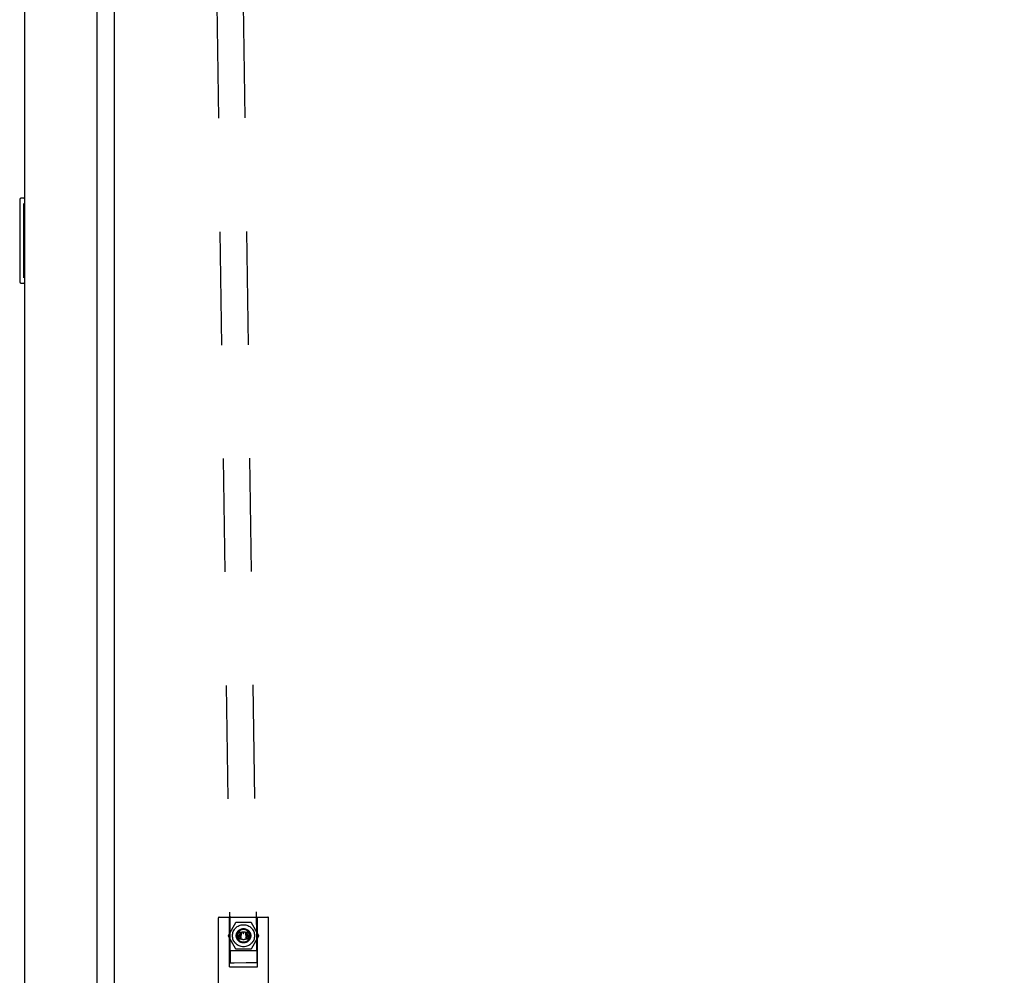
# Model space of a CAD drawing. Header units: inches. Extents: x 0 to 243, y 0 to 157.
# Tile 65 of 76: x 184 to 195, y 58 to 69. Entities that reach past the tile are written whole.
import ezdxf

# ---------------------------------------------------------------- set-up
doc = ezdxf.new("R2010")
doc.units = ezdxf.units.IN
doc.header["$LTSCALE"] = 13.357143
doc.header["$MEASUREMENT"] = 0
doc.linetypes.add('HIDDEN', pattern=[0.2, 0.1, -0.1])
doc.layers.get('0').update_dxf_attribs({"linetype": 'CONTINUOUS'})
for name, color, linetype in [('02___PRT_ALL_AXES', 7, 'CONTINUOUS'), ('DEFAULT_2', 8, 'HIDDEN'), ('DIMENSIONS', 7, 'CONTINUOUS')]:
    doc.layers.add(name, color=color, linetype=linetype)
doc.styles.get("Standard").update_dxf_attribs({"font": 'arial.ttf'})
doc.dimstyles.new('DIMSTYLE_1', dxfattribs={"dimtxt": 1.071429, "dimasz": 1.428571, "dimexe": 0.09, "dimexo": 0.07, "dimgap": 0.0375, "dimtad": 0, "dimtih": 1, "dimtoh": 1, "dimzin": 4, "dimdsep": 46, "dimtxsty": 'Standard', "dimblk": '_FILLED', "dimblk1": '_FILLED', "dimblk2": '_FILLED', "dimcen": 0.09, "dimazin": 1, "dimtfac": 1, "dimtdec": 3, "dimtofl": 0, "dimtmove": 0, "dimatfit": 3, "dimldrblk": '_FILLED', "dimfxl": 1, "dimtolj": 1, "dimtzin": 4, "dimarcsym": 0})

# ---------------------------------------------------------------- blocks, each defined once
blk = doc.blocks.new('_FILLED')
at = {"color": 0, "linetype": 'ByBlock'}
blk.add_solid([(0, 0), (-1, 0.2), (-1, -0.2)], dxfattribs=at)
blk = doc.blocks.new('*D12')
at = {"layer": 'DIMENSIONS', "color": 2, "linetype": 'Continuous'}
for p, q in [((183.973, 88.503), (189.774, 88.503)), ((206.698, 88.503), (200.898, 88.503))]:
    blk.add_line(p, q, dxfattribs=at)
at = {"layer": 'DIMENSIONS', "color": 2, "linetype": 'Continuous', "xscale": 1.4285714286, "yscale": 1.4285714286, "zscale": 1.4285714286, "rotation": 180}
blk.add_blockref('_FILLED', (183.973, 88.503), dxfattribs=at)
at = {"layer": 'DIMENSIONS', "color": 2, "linetype": 'Continuous', "xscale": 1.4285714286, "yscale": 1.4285714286, "zscale": 1.4285714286}
blk.add_blockref('_FILLED', (206.698, 88.503), dxfattribs=at)
at = {"layer": 'DIMENSIONS', "color": 2, "linetype": 'Continuous', "insert": (195.336, 89.038), "char_height": 1.07143, "width": 10.05311, "attachment_point": 2, "line_spacing_factor": 0.9}
blk.add_mtext('22.73 USABLE\\PDEPTH', dxfattribs=at)

msp = doc.modelspace()

# ---------------------------------------------------------------- linework, layer by layer
at = {"color": 3, "linetype": 'Continuous'}
for p, q in [((184.7233, 14.9974), (184.7233, 95.2494)), ((183.8693, 15.1199), (183.8693, 95.1269))]:
    msp.add_line(p, q, dxfattribs=at)
at = {"color": 7, "linetype": 'Continuous'}
for p, q in [((184.9273, 15.4159), (184.9273, 94.8309)), ((183.8693, 67.3734), (183.8243, 67.3734)), ((183.8093, 67.3584), (183.8093, 66.3884)), ((183.856, 67.2734), (183.856, 66.4734)), ((183.8243, 66.3734), (183.8693, 66.3734))]:
    msp.add_line(p, q, dxfattribs=at)
for points in [[(183.8543, 67.3096), (183.8548, 67.3039), (183.8552, 67.298), (183.8555, 67.292), (183.8558, 67.2859), (183.8559, 67.2797), (183.856, 67.2734)], [(183.856, 66.4734), (183.8559, 66.4671), (183.8558, 66.4609), (183.8555, 66.4548), (183.8552, 66.4488), (183.8548, 66.4429), (183.8543, 66.4372)]]:
    msp.add_lwpolyline(points, dxfattribs=at)
for centre, start, end in [((183.8243, 67.3584), 90, 180), ((183.8543, 67.3584), 0, 90), ((183.8243, 66.3884), 180, 270), ((183.8543, 66.3884), 270, 360)]:
    msp.add_arc(centre, 0.015, start, end, dxfattribs=at)
at = {"layer": '02___PRT_ALL_AXES', "color": 8, "linetype": 'HIDDEN'}
for p, q in [((186.1499, 57.8234), (186.1499, 58.8974)), ((186.7399, 57.8234), (186.7399, 58.8974))]:
    msp.add_line(p, q, dxfattribs=at)
for radius in [0.13, 0.078, 0.0765]:
    msp.add_circle((186.4449, 58.6874), radius, dxfattribs=at)
at = {"layer": 'DEFAULT_2', "color": 8, "linetype": 'HIDDEN'}
for p, q in [((185.7566, 96.3612), (186.2881, 58.365)), ((186.0691, 96.3656), (186.6005, 58.3693)), ((186.1599, 58.9074), (186.7299, 58.9074)), ((186.2799, 58.3224), (186.2799, 58.9074)), ((186.6099, 58.3224), (186.6099, 58.9074)), ((186.3516, 58.8391), (186.2668, 58.6924)), ((186.2849, 58.8974), (186.2849, 58.5234)), ((186.5297, 58.8441), (186.3602, 58.8441)), ((186.6231, 58.6924), (186.5383, 58.8391)), ((186.6049, 58.5234), (186.6049, 58.8974)), ((186.3516, 58.5356), (186.2668, 58.6824)), ((186.6231, 58.6824), (186.5383, 58.5356)), ((186.2949, 58.5134), (186.5949, 58.5134)), ((186.5297, 58.5306), (186.3602, 58.5306)), ((186.2799, 58.3224), (186.6099, 58.3224)), ((186.2885, 58.365), (186.2881, 58.365)), ((186.3338, 58.3656), (186.2885, 58.365)), ((186.4775, 58.3677), (186.3338, 58.3656))]:
    msp.add_line(p, q, dxfattribs=at)
for points in [[(186.3768, 58.7231), (186.3763, 58.7226), (186.3758, 58.7222), (186.3753, 58.7217), (186.3749, 58.7213), (186.3744, 58.7208), (186.374, 58.7203), (186.3736, 58.7199), (186.3732, 58.7194), (186.3729, 58.7189), (186.3725, 58.7184), (186.3722, 58.7178), (186.3719, 58.7173), (186.3716, 58.7168), (186.3713, 58.7162), (186.3711, 58.7156), (186.3708, 58.715), (186.3706, 58.7144), (186.3704, 58.7138), (186.3702, 58.7132), (186.37, 58.7125), (186.3699, 58.7118), (186.3697, 58.7111), (186.3696, 58.7103), (186.3695, 58.7096), (186.3694, 58.7088), (186.3693, 58.7079), (186.3693, 58.7071), (186.3693, 58.7061)], [(186.3693, 58.7061), (186.3693, 58.7053), (186.3693, 58.7044), (186.3694, 58.7036), (186.3695, 58.7028), (186.3696, 58.702), (186.3697, 58.7012), (186.3699, 58.7005), (186.3701, 58.6998), (186.3703, 58.6991), (186.3705, 58.6984), (186.3707, 58.6977), (186.371, 58.697), (186.3712, 58.6964), (186.3715, 58.6957), (186.3718, 58.6951), (186.3722, 58.6944), (186.3725, 58.6938), (186.3729, 58.6932), (186.3733, 58.6926), (186.3738, 58.692)], [(186.3859, 58.684), (186.3851, 58.6837), (186.3843, 58.6835), (186.3836, 58.6832), (186.3829, 58.6829), (186.3823, 58.6826), (186.3817, 58.6823), (186.3811, 58.682), (186.3806, 58.6817), (186.3801, 58.6814), (186.3796, 58.6811), (186.3791, 58.6807), (186.3787, 58.6804), (186.3783, 58.6801), (186.3779, 58.6797), (186.3775, 58.6793), (186.3772, 58.679), (186.3768, 58.6786), (186.3765, 58.6782), (186.3762, 58.6778), (186.3759, 58.6774), (186.3756, 58.677), (186.3754, 58.6766), (186.3751, 58.6762), (186.3749, 58.6757), (186.3747, 58.6753), (186.3744, 58.6748), (186.3743, 58.6743), (186.3741, 58.6738), (186.3739, 58.6733), (186.3738, 58.6728), (186.3736, 58.6722), (186.3735, 58.6716), (186.3734, 58.671), (186.3733, 58.6704), (186.3732, 58.6698), (186.3732, 58.6691), (186.3731, 58.6684), (186.3731, 58.6677)], [(186.3738, 58.692), (186.3742, 58.6914), (186.3747, 58.6909), (186.3751, 58.6903), (186.3756, 58.6898), (186.3761, 58.6893), (186.3766, 58.6888), (186.3772, 58.6884), (186.3777, 58.688), (186.3783, 58.6875), (186.3788, 58.6871), (186.3794, 58.6867), (186.3801, 58.6864), (186.3807, 58.686), (186.3814, 58.6857), (186.382, 58.6854), (186.3828, 58.685), (186.3835, 58.6848), (186.3843, 58.6845), (186.3851, 58.6842), (186.3859, 58.684)], [(186.3955, 58.729), (186.3944, 58.729), (186.3932, 58.7289), (186.3922, 58.7289), (186.3911, 58.7288), (186.3902, 58.7286), (186.3892, 58.7285), (186.3883, 58.7283), (186.3874, 58.7281), (186.3865, 58.7279), (186.3856, 58.7276), (186.3848, 58.7274), (186.384, 58.7271), (186.3832, 58.7268), (186.3825, 58.7265), (186.3817, 58.7261), (186.381, 58.7257), (186.3803, 58.7253), (186.3795, 58.7249), (186.3789, 58.7245), (186.3782, 58.724), (186.3775, 58.7236), (186.3768, 58.7231)], [(186.38, 58.7064), (186.38, 58.7073), (186.38, 58.708), (186.3801, 58.7088), (186.3802, 58.7095), (186.3803, 58.7102), (186.3804, 58.7109), (186.3805, 58.7115), (186.3807, 58.7121), (186.3808, 58.7127), (186.381, 58.7133), (186.3812, 58.7139), (186.3814, 58.7144), (186.3816, 58.715), (186.3819, 58.7155), (186.3821, 58.716), (186.3824, 58.7164), (186.3826, 58.7169), (186.3829, 58.7174), (186.3832, 58.7178), (186.3836, 58.7183), (186.3839, 58.7187), (186.3842, 58.7191)], [(186.384, 58.6926), (186.3835, 58.6933), (186.3831, 58.694), (186.3827, 58.6948), (186.3824, 58.6955), (186.382, 58.6962), (186.3817, 58.697), (186.3815, 58.6977), (186.3812, 58.6984), (186.381, 58.6992), (186.3808, 58.7), (186.3806, 58.7007), (186.3804, 58.7015), (186.3803, 58.7023), (186.3802, 58.7031), (186.3801, 58.7039), (186.3801, 58.7047), (186.38, 58.7056), (186.38, 58.7064)], [(186.3838, 58.6688), (186.3838, 58.6694), (186.3839, 58.6701), (186.3839, 58.6707), (186.384, 58.6713), (186.3841, 58.6719), (186.3842, 58.6724), (186.3843, 58.6729), (186.3844, 58.6734), (186.3846, 58.6739), (186.3847, 58.6744), (186.3849, 58.6748), (186.3851, 58.6752), (186.3853, 58.6756), (186.3855, 58.676), (186.3857, 58.6764), (186.386, 58.6768), (186.3862, 58.6772), (186.3865, 58.6775), (186.3867, 58.6779), (186.387, 58.6782)], [(186.3955, 58.6863), (186.3949, 58.6863), (186.3943, 58.6863), (186.3938, 58.6864), (186.3933, 58.6864), (186.3927, 58.6865), (186.3922, 58.6866), (186.3918, 58.6867), (186.3913, 58.6868), (186.3909, 58.687), (186.3904, 58.6871), (186.39, 58.6873), (186.3896, 58.6875), (186.3892, 58.6877), (186.3888, 58.6879), (186.3884, 58.6881), (186.388, 58.6883), (186.3877, 58.6886), (186.3873, 58.6888), (186.3869, 58.6891), (186.3866, 58.6894), (186.3862, 58.6897), (186.3859, 58.6901), (186.3856, 58.6904), (186.3852, 58.6908), (186.3849, 58.6912), (186.3846, 58.6916), (186.3843, 58.6921), (186.384, 58.6926)], [(186.3842, 58.7191), (186.3846, 58.7195), (186.385, 58.7199), (186.3854, 58.7202), (186.3858, 58.7206), (186.3861, 58.7209), (186.3865, 58.7212), (186.3869, 58.7215), (186.3873, 58.7218), (186.3878, 58.722), (186.3882, 58.7223), (186.3886, 58.7225), (186.389, 58.7227), (186.3895, 58.7229), (186.39, 58.7231), (186.3904, 58.7232), (186.3909, 58.7234), (186.3914, 58.7235), (186.3919, 58.7236), (186.3925, 58.7237), (186.393, 58.7238), (186.3936, 58.7239), (186.3942, 58.7239), (186.3948, 58.7239), (186.3955, 58.724)], [(186.387, 58.6782), (186.3873, 58.6785), (186.3876, 58.6788), (186.3879, 58.6791), (186.3882, 58.6794), (186.3885, 58.6796), (186.3889, 58.6799), (186.3892, 58.6801), (186.3895, 58.6803), (186.3899, 58.6805), (186.3902, 58.6806), (186.3906, 58.6808), (186.3909, 58.681), (186.3913, 58.6811), (186.3917, 58.6812), (186.3921, 58.6813), (186.3925, 58.6814), (186.393, 58.6815), (186.3934, 58.6816), (186.3939, 58.6817), (186.3944, 58.6817), (186.3949, 58.6817), (186.3955, 58.6818)], [(186.414, 58.7232), (186.4133, 58.7237), (186.4126, 58.7241), (186.4119, 58.7246), (186.4112, 58.725), (186.4105, 58.7254), (186.4097, 58.7258), (186.409, 58.7262), (186.4082, 58.7265), (186.4074, 58.7269), (186.4066, 58.7272), (186.4058, 58.7274), (186.405, 58.7277), (186.4042, 58.7279), (186.4033, 58.7281), (186.4024, 58.7283), (186.4015, 58.7285), (186.4006, 58.7286), (186.3996, 58.7288), (186.3987, 58.7289), (186.3976, 58.7289), (186.3966, 58.729), (186.3955, 58.729)], [(186.3955, 58.724), (186.3962, 58.7239), (186.3969, 58.7239), (186.3975, 58.7239), (186.3981, 58.7238), (186.3987, 58.7237), (186.3992, 58.7236), (186.3998, 58.7235), (186.4003, 58.7234), (186.4008, 58.7232), (186.4012, 58.7231), (186.4017, 58.7229), (186.4021, 58.7227), (186.4025, 58.7225), (186.4029, 58.7223), (186.4033, 58.7221), (186.4037, 58.7218), (186.4041, 58.7216), (186.4045, 58.7213), (186.4048, 58.7211), (186.4052, 58.7208), (186.4055, 58.7205), (186.4058, 58.7202), (186.4062, 58.7198), (186.4065, 58.7195), (186.4068, 58.7191), (186.4071, 58.7187)], [(186.4068, 58.6922), (186.4065, 58.6917), (186.4061, 58.6912), (186.4058, 58.6908), (186.4054, 58.6904), (186.4051, 58.69), (186.4047, 58.6897), (186.4043, 58.6894), (186.4039, 58.689), (186.4035, 58.6887), (186.4031, 58.6885), (186.4027, 58.6882), (186.4023, 58.688), (186.4019, 58.6878), (186.4015, 58.6875), (186.4011, 58.6873), (186.4006, 58.6872), (186.4002, 58.687), (186.3997, 58.6869), (186.3993, 58.6867), (186.3988, 58.6866), (186.3983, 58.6865), (186.3978, 58.6864), (186.3972, 58.6864), (186.3967, 58.6863), (186.3961, 58.6863), (186.3955, 58.6863)], [(186.3955, 58.6818), (186.396, 58.6817), (186.3966, 58.6817), (186.3971, 58.6817), (186.3976, 58.6816), (186.3981, 58.6815), (186.3985, 58.6814), (186.399, 58.6813), (186.3994, 58.6812), (186.3998, 58.6811), (186.4002, 58.681), (186.4005, 58.6808), (186.4009, 58.6807), (186.4012, 58.6805), (186.4015, 58.6803), (186.4018, 58.6801), (186.4021, 58.6799), (186.4024, 58.6797), (186.4027, 58.6795), (186.403, 58.6793), (186.4032, 58.679), (186.4035, 58.6788), (186.4038, 58.6785), (186.404, 58.6782), (186.4042, 58.6779)], [(186.4042, 58.6779), (186.4045, 58.6775), (186.4048, 58.6771), (186.4051, 58.6767), (186.4053, 58.6762), (186.4056, 58.6758), (186.4058, 58.6753), (186.406, 58.6749), (186.4062, 58.6744), (186.4064, 58.6739), (186.4065, 58.6734), (186.4067, 58.6729), (186.4068, 58.6723), (186.4069, 58.6718), (186.407, 58.6712), (186.407, 58.6706), (186.4071, 58.67), (186.4071, 58.6693), (186.4071, 58.6686)], [(186.4051, 58.684), (186.4059, 58.6842), (186.4068, 58.6845), (186.4075, 58.6847), (186.4083, 58.685), (186.409, 58.6853), (186.4097, 58.6856), (186.4103, 58.686), (186.411, 58.6863), (186.4116, 58.6866), (186.4121, 58.687), (186.4127, 58.6874), (186.4132, 58.6878), (186.4137, 58.6882), (186.4142, 58.6886), (186.4147, 58.689), (186.4151, 58.6895), (186.4156, 58.6899), (186.416, 58.6904), (186.4164, 58.6909), (186.4168, 58.6914), (186.4172, 58.6919), (186.4176, 58.6925)], [(186.4179, 58.6677), (186.4178, 58.6684), (186.4178, 58.6691), (186.4178, 58.6698), (186.4177, 58.6705), (186.4176, 58.6711), (186.4175, 58.6717), (186.4174, 58.6723), (186.4172, 58.6728), (186.4171, 58.6733), (186.4169, 58.6739), (186.4167, 58.6744), (186.4165, 58.6748), (186.4163, 58.6753), (186.4161, 58.6758), (186.4159, 58.6762), (186.4156, 58.6766), (186.4154, 58.677), (186.4151, 58.6775), (186.4148, 58.6779), (186.4145, 58.6782), (186.4142, 58.6786), (186.4138, 58.679), (186.4135, 58.6794), (186.4131, 58.6797), (186.4127, 58.6801), (186.4123, 58.6804), (186.4118, 58.6807), (186.4114, 58.6811), (186.4109, 58.6814), (186.4104, 58.6817), (186.4099, 58.682), (186.4093, 58.6823), (186.4087, 58.6826), (186.408, 58.6829), (186.4074, 58.6832), (186.4067, 58.6835), (186.4059, 58.6837), (186.4051, 58.684)], [(186.411, 58.7063), (186.411, 58.7054), (186.4109, 58.7045), (186.4109, 58.7037), (186.4108, 58.7028), (186.4107, 58.702), (186.4106, 58.7013), (186.4104, 58.7005), (186.4102, 58.6998), (186.4101, 58.6991), (186.4099, 58.6984), (186.4096, 58.6977), (186.4094, 58.697), (186.4091, 58.6964), (186.4089, 58.6958), (186.4086, 58.6951), (186.4083, 58.6945), (186.4079, 58.6939), (186.4076, 58.6933), (186.4072, 58.6928), (186.4068, 58.6922)], [(186.4071, 58.7187), (186.4075, 58.7182), (186.4078, 58.7176), (186.4082, 58.7171), (186.4085, 58.7166), (186.4088, 58.716), (186.409, 58.7155), (186.4093, 58.7149), (186.4095, 58.7143), (186.4098, 58.7137), (186.41, 58.7131), (186.4101, 58.7125), (186.4103, 58.7119), (186.4105, 58.7113), (186.4106, 58.7106), (186.4107, 58.71), (186.4108, 58.7093), (186.4109, 58.7086), (186.4109, 58.7078), (186.411, 58.7071), (186.411, 58.7063)], [(186.4217, 58.7063), (186.4217, 58.7072), (186.4216, 58.7081), (186.4216, 58.709), (186.4215, 58.7098), (186.4214, 58.7106), (186.4213, 58.7113), (186.4211, 58.712), (186.4209, 58.7127), (186.4208, 58.7134), (186.4206, 58.714), (186.4203, 58.7147), (186.4201, 58.7153), (186.4199, 58.7158), (186.4196, 58.7164), (186.4193, 58.717), (186.419, 58.7175), (186.4187, 58.718), (186.4184, 58.7186), (186.418, 58.7191), (186.4177, 58.7196), (186.4173, 58.72), (186.4169, 58.7205), (186.4165, 58.721), (186.416, 58.7214), (186.4156, 58.7219), (186.4151, 58.7223), (186.4146, 58.7227), (186.414, 58.7232)], [(186.4176, 58.6925), (186.418, 58.6932), (186.4185, 58.6939), (186.4189, 58.6947), (186.4192, 58.6954), (186.4196, 58.6961), (186.4199, 58.6969), (186.4202, 58.6976), (186.4204, 58.6984), (186.4207, 58.6991), (186.4209, 58.6999), (186.4211, 58.7006), (186.4212, 58.7014), (186.4214, 58.7022), (186.4215, 58.703), (186.4216, 58.7038), (186.4216, 58.7046), (186.4217, 58.7055), (186.4217, 58.7063)], [(186.4391, 58.727), (186.4389, 58.7268), (186.4387, 58.7266), (186.4385, 58.7263), (186.4383, 58.7261), (186.4381, 58.7258), (186.438, 58.7256), (186.4378, 58.7254), (186.4377, 58.7251), (186.4376, 58.7248), (186.4375, 58.7246), (186.4374, 58.7243), (186.4373, 58.724), (186.4373, 58.7238), (186.4372, 58.7235), (186.4372, 58.7232), (186.4371, 58.7228), (186.4371, 58.7225), (186.4371, 58.7222)], [(186.4371, 58.7222), (186.4371, 58.7219), (186.4371, 58.7215), (186.4372, 58.7212), (186.4372, 58.721), (186.4373, 58.7207), (186.4373, 58.7204), (186.4374, 58.7201), (186.4375, 58.7199), (186.4376, 58.7196), (186.4377, 58.7193), (186.4378, 58.7191), (186.438, 58.7188), (186.4381, 58.7186), (186.4383, 58.7183), (186.4385, 58.7181), (186.4387, 58.7178), (186.4389, 58.7176), (186.4391, 58.7173)], [(186.4439, 58.7291), (186.4436, 58.729), (186.4433, 58.729), (186.443, 58.729), (186.4427, 58.729), (186.4425, 58.7289), (186.4422, 58.7288), (186.4419, 58.7288), (186.4416, 58.7287), (186.4414, 58.7286), (186.4411, 58.7284), (186.4409, 58.7283), (186.4406, 58.7282), (186.4404, 58.728), (186.4401, 58.7279), (186.4399, 58.7277), (186.4396, 58.7275), (186.4394, 58.7273), (186.4391, 58.727)], [(186.4391, 58.7173), (186.4394, 58.7171), (186.4396, 58.7169), (186.4399, 58.7167), (186.4401, 58.7165), (186.4404, 58.7163), (186.4406, 58.7161), (186.4409, 58.716), (186.4411, 58.7159), (186.4414, 58.7158), (186.4416, 58.7156), (186.4419, 58.7156), (186.4422, 58.7155), (186.4424, 58.7154), (186.4427, 58.7154), (186.443, 58.7153), (186.4433, 58.7153), (186.4436, 58.7153), (186.4439, 58.7153)], [(186.4488, 58.727), (186.4485, 58.7273), (186.4483, 58.7275), (186.4481, 58.7277), (186.4478, 58.7279), (186.4476, 58.728), (186.4473, 58.7282), (186.4471, 58.7283), (186.4468, 58.7284), (186.4466, 58.7285), (186.4463, 58.7287), (186.446, 58.7287), (186.4458, 58.7288), (186.4455, 58.7289), (186.4452, 58.7289), (186.4449, 58.729), (186.4446, 58.729), (186.4442, 58.729), (186.4439, 58.7291)], [(186.4439, 58.7153), (186.4443, 58.7153), (186.4446, 58.7153), (186.4449, 58.7153), (186.4452, 58.7154), (186.4455, 58.7154), (186.4458, 58.7155), (186.4461, 58.7156), (186.4463, 58.7157), (186.4466, 58.7158), (186.4468, 58.7159), (186.4471, 58.716), (186.4473, 58.7162), (186.4476, 58.7163), (186.4478, 58.7165), (186.4481, 58.7167), (186.4483, 58.7169), (186.4485, 58.7171), (186.4488, 58.7173)], [(186.4507, 58.7221), (186.4507, 58.7225), (186.4507, 58.7228), (186.4507, 58.7232), (186.4506, 58.7235), (186.4506, 58.7238), (186.4505, 58.7241), (186.4504, 58.7244), (186.4503, 58.7246), (186.4502, 58.7249), (186.4501, 58.7252), (186.45, 58.7254), (186.4498, 58.7257), (186.4497, 58.7259), (186.4495, 58.7261), (186.4494, 58.7264), (186.4492, 58.7266), (186.449, 58.7268), (186.4488, 58.727)], [(186.4488, 58.7173), (186.449, 58.7176), (186.4492, 58.7178), (186.4494, 58.718), (186.4496, 58.7183), (186.4497, 58.7185), (186.4499, 58.7188), (186.45, 58.719), (186.4501, 58.7193), (186.4502, 58.7195), (186.4503, 58.7198), (186.4504, 58.7201), (186.4505, 58.7203), (186.4506, 58.7206), (186.4506, 58.7209), (186.4507, 58.7212), (186.4507, 58.7215), (186.4507, 58.7218), (186.4507, 58.7221)], [(186.4741, 58.7231), (186.4736, 58.7226), (186.4731, 58.7222), (186.4726, 58.7217), (186.4722, 58.7213), (186.4717, 58.7208), (186.4713, 58.7203), (186.4709, 58.7199), (186.4705, 58.7194), (186.4702, 58.7189), (186.4698, 58.7184), (186.4695, 58.7178), (186.4692, 58.7173), (186.4689, 58.7168), (186.4686, 58.7162), (186.4684, 58.7156), (186.4681, 58.715), (186.4679, 58.7144), (186.4677, 58.7138), (186.4675, 58.7132), (186.4673, 58.7125), (186.4672, 58.7118), (186.467, 58.7111), (186.4669, 58.7103), (186.4668, 58.7096), (186.4667, 58.7088), (186.4666, 58.7079), (186.4666, 58.7071), (186.4666, 58.7061)], [(186.4666, 58.7061), (186.4666, 58.7053), (186.4666, 58.7044), (186.4667, 58.7036), (186.4668, 58.7028), (186.4669, 58.702), (186.467, 58.7012), (186.4672, 58.7005), (186.4674, 58.6998), (186.4675, 58.6991), (186.4678, 58.6984), (186.468, 58.6977), (186.4682, 58.697), (186.4685, 58.6964), (186.4688, 58.6957), (186.4691, 58.6951), (186.4695, 58.6944), (186.4698, 58.6938), (186.4702, 58.6932), (186.4706, 58.6926), (186.4711, 58.692)], [(186.4832, 58.684), (186.4824, 58.6837), (186.4816, 58.6835), (186.4809, 58.6832), (186.4802, 58.6829), (186.4796, 58.6826), (186.479, 58.6823), (186.4784, 58.682), (186.4779, 58.6817), (186.4774, 58.6814), (186.4769, 58.6811), (186.4764, 58.6807), (186.476, 58.6804), (186.4756, 58.6801), (186.4752, 58.6797), (186.4748, 58.6793), (186.4745, 58.679), (186.4741, 58.6786), (186.4738, 58.6782), (186.4735, 58.6778), (186.4732, 58.6774), (186.4729, 58.677), (186.4727, 58.6766), (186.4724, 58.6762), (186.4722, 58.6757), (186.472, 58.6753), (186.4717, 58.6748), (186.4715, 58.6743), (186.4714, 58.6738), (186.4712, 58.6733), (186.471, 58.6728), (186.4709, 58.6722), (186.4708, 58.6716), (186.4707, 58.671), (186.4706, 58.6704), (186.4705, 58.6698), (186.4705, 58.6691), (186.4704, 58.6684), (186.4704, 58.6677)], [(186.4711, 58.692), (186.4715, 58.6914), (186.472, 58.6909), (186.4724, 58.6903), (186.4729, 58.6898), (186.4734, 58.6893), (186.4739, 58.6888), (186.4745, 58.6884), (186.475, 58.688), (186.4756, 58.6875), (186.4761, 58.6871), (186.4767, 58.6867), (186.4773, 58.6864), (186.478, 58.686), (186.4786, 58.6857), (186.4793, 58.6854), (186.48, 58.685), (186.4808, 58.6848), (186.4816, 58.6845), (186.4824, 58.6842), (186.4832, 58.684)], [(186.4928, 58.729), (186.4917, 58.729), (186.4905, 58.7289), (186.4895, 58.7289), (186.4884, 58.7288), (186.4874, 58.7286), (186.4865, 58.7285), (186.4856, 58.7283), (186.4847, 58.7281), (186.4838, 58.7279), (186.4829, 58.7276), (186.4821, 58.7274), (186.4813, 58.7271), (186.4805, 58.7268), (186.4798, 58.7265), (186.479, 58.7261), (186.4783, 58.7257), (186.4776, 58.7253), (186.4768, 58.7249), (186.4761, 58.7245), (186.4755, 58.724), (186.4748, 58.7236), (186.4741, 58.7231)], [(186.4773, 58.7064), (186.4773, 58.7073), (186.4773, 58.708), (186.4774, 58.7088), (186.4775, 58.7095), (186.4776, 58.7102), (186.4777, 58.7109), (186.4778, 58.7115), (186.478, 58.7121), (186.4781, 58.7127), (186.4783, 58.7133), (186.4785, 58.7139), (186.4787, 58.7144), (186.4789, 58.715), (186.4792, 58.7155), (186.4794, 58.716), (186.4797, 58.7164), (186.4799, 58.7169), (186.4802, 58.7174), (186.4805, 58.7178), (186.4809, 58.7183), (186.4812, 58.7187), (186.4815, 58.7191)], [(186.4813, 58.6926), (186.4808, 58.6933), (186.4804, 58.694), (186.48, 58.6948), (186.4797, 58.6955), (186.4793, 58.6962), (186.479, 58.697), (186.4788, 58.6977), (186.4785, 58.6984), (186.4783, 58.6992), (186.4781, 58.7), (186.4779, 58.7007), (186.4777, 58.7015), (186.4776, 58.7023), (186.4775, 58.7031), (186.4774, 58.7039), (186.4773, 58.7047), (186.4773, 58.7056), (186.4773, 58.7064)], [(186.4811, 58.6688), (186.4811, 58.6694), (186.4812, 58.6701), (186.4812, 58.6707), (186.4813, 58.6713), (186.4814, 58.6719), (186.4815, 58.6724), (186.4816, 58.6729), (186.4817, 58.6734), (186.4819, 58.6739), (186.482, 58.6744), (186.4822, 58.6748), (186.4824, 58.6752), (186.4826, 58.6756), (186.4828, 58.676), (186.483, 58.6764), (186.4833, 58.6768), (186.4835, 58.6772), (186.4838, 58.6775), (186.484, 58.6779), (186.4843, 58.6782)], [(186.4928, 58.6863), (186.4922, 58.6863), (186.4916, 58.6863), (186.4911, 58.6864), (186.4905, 58.6864), (186.49, 58.6865), (186.4895, 58.6866), (186.4891, 58.6867), (186.4886, 58.6868), (186.4881, 58.687), (186.4877, 58.6871), (186.4873, 58.6873), (186.4869, 58.6875), (186.4865, 58.6877), (186.4861, 58.6879), (186.4857, 58.6881), (186.4853, 58.6883), (186.4849, 58.6886), (186.4846, 58.6888), (186.4842, 58.6891), (186.4839, 58.6894), (186.4835, 58.6897), (186.4832, 58.6901), (186.4829, 58.6904), (186.4825, 58.6908), (186.4822, 58.6912), (186.4819, 58.6916), (186.4816, 58.6921), (186.4813, 58.6926)], [(186.4815, 58.7191), (186.4819, 58.7195), (186.4823, 58.7199), (186.4827, 58.7202), (186.483, 58.7206), (186.4834, 58.7209), (186.4838, 58.7212), (186.4842, 58.7215), (186.4846, 58.7218), (186.4851, 58.722), (186.4855, 58.7223), (186.4859, 58.7225), (186.4863, 58.7227), (186.4868, 58.7229), (186.4873, 58.7231), (186.4877, 58.7232), (186.4882, 58.7234), (186.4887, 58.7235), (186.4892, 58.7236), (186.4898, 58.7237), (186.4903, 58.7238), (186.4909, 58.7239), (186.4915, 58.7239), (186.4921, 58.7239), (186.4928, 58.724)], [(186.4843, 58.6782), (186.4846, 58.6785), (186.4849, 58.6788), (186.4852, 58.6791), (186.4855, 58.6794), (186.4858, 58.6796), (186.4862, 58.6799), (186.4865, 58.6801), (186.4868, 58.6803), (186.4872, 58.6805), (186.4875, 58.6806), (186.4879, 58.6808), (186.4882, 58.681), (186.4886, 58.6811), (186.489, 58.6812), (186.4894, 58.6813), (186.4898, 58.6814), (186.4903, 58.6815), (186.4907, 58.6816), (186.4912, 58.6817), (186.4917, 58.6817), (186.4922, 58.6817), (186.4928, 58.6818)], [(186.5113, 58.7232), (186.5106, 58.7237), (186.5099, 58.7241), (186.5092, 58.7246), (186.5085, 58.725), (186.5078, 58.7254), (186.507, 58.7258), (186.5063, 58.7262), (186.5055, 58.7265), (186.5047, 58.7269), (186.5039, 58.7272), (186.5031, 58.7274), (186.5023, 58.7277), (186.5015, 58.7279), (186.5006, 58.7281), (186.4997, 58.7283), (186.4988, 58.7285), (186.4979, 58.7286), (186.4969, 58.7288), (186.496, 58.7289), (186.4949, 58.7289), (186.4939, 58.729), (186.4928, 58.729)], [(186.4928, 58.724), (186.4935, 58.7239), (186.4941, 58.7239), (186.4948, 58.7239), (186.4954, 58.7238), (186.496, 58.7237), (186.4965, 58.7236), (186.4971, 58.7235), (186.4976, 58.7234), (186.4981, 58.7232), (186.4985, 58.7231), (186.499, 58.7229), (186.4994, 58.7227), (186.4998, 58.7225), (186.5002, 58.7223), (186.5006, 58.7221), (186.501, 58.7218), (186.5014, 58.7216), (186.5017, 58.7213), (186.5021, 58.7211), (186.5025, 58.7208), (186.5028, 58.7205), (186.5031, 58.7202), (186.5034, 58.7198), (186.5038, 58.7195), (186.5041, 58.7191), (186.5044, 58.7187)], [(186.5041, 58.6922), (186.5038, 58.6917), (186.5034, 58.6912), (186.5031, 58.6908), (186.5027, 58.6904), (186.5023, 58.69), (186.502, 58.6897), (186.5016, 58.6894), (186.5012, 58.689), (186.5008, 58.6887), (186.5004, 58.6885), (186.5, 58.6882), (186.4996, 58.688), (186.4992, 58.6878), (186.4988, 58.6875), (186.4984, 58.6873), (186.4979, 58.6872), (186.4975, 58.687), (186.497, 58.6869), (186.4966, 58.6867), (186.4961, 58.6866), (186.4956, 58.6865), (186.4951, 58.6864), (186.4945, 58.6864), (186.494, 58.6863), (186.4934, 58.6863), (186.4928, 58.6863)], [(186.4928, 58.6818), (186.4933, 58.6817), (186.4939, 58.6817), (186.4944, 58.6817), (186.4949, 58.6816), (186.4954, 58.6815), (186.4958, 58.6814), (186.4963, 58.6813), (186.4967, 58.6812), (186.4971, 58.6811), (186.4974, 58.681), (186.4978, 58.6808), (186.4982, 58.6807), (186.4985, 58.6805), (186.4988, 58.6803), (186.4991, 58.6801), (186.4994, 58.6799), (186.4997, 58.6797), (186.5, 58.6795), (186.5003, 58.6793), (186.5005, 58.679), (186.5008, 58.6788), (186.501, 58.6785), (186.5013, 58.6782), (186.5015, 58.6779)], [(186.5015, 58.6779), (186.5018, 58.6775), (186.5021, 58.6771), (186.5024, 58.6767), (186.5026, 58.6762), (186.5029, 58.6758), (186.5031, 58.6753), (186.5033, 58.6749), (186.5035, 58.6744), (186.5036, 58.6739), (186.5038, 58.6734), (186.5039, 58.6729), (186.5041, 58.6723), (186.5042, 58.6718), (186.5043, 58.6712), (186.5043, 58.6706), (186.5044, 58.67), (186.5044, 58.6693), (186.5044, 58.6686)], [(186.5024, 58.684), (186.5032, 58.6842), (186.5041, 58.6845), (186.5048, 58.6847), (186.5056, 58.685), (186.5063, 58.6853), (186.507, 58.6856), (186.5076, 58.686), (186.5082, 58.6863), (186.5088, 58.6866), (186.5094, 58.687), (186.51, 58.6874), (186.5105, 58.6878), (186.511, 58.6882), (186.5115, 58.6886), (186.512, 58.689), (186.5124, 58.6895), (186.5129, 58.6899), (186.5133, 58.6904), (186.5137, 58.6909), (186.5141, 58.6914), (186.5145, 58.6919), (186.5149, 58.6925)], [(186.5151, 58.6677), (186.5151, 58.6684), (186.5151, 58.6691), (186.515, 58.6698), (186.515, 58.6705), (186.5149, 58.6711), (186.5148, 58.6717), (186.5147, 58.6723), (186.5145, 58.6728), (186.5144, 58.6733), (186.5142, 58.6739), (186.514, 58.6744), (186.5138, 58.6748), (186.5136, 58.6753), (186.5134, 58.6758), (186.5132, 58.6762), (186.5129, 58.6766), (186.5127, 58.677), (186.5124, 58.6775), (186.5121, 58.6779), (186.5118, 58.6782), (186.5115, 58.6786), (186.5111, 58.679), (186.5108, 58.6794), (186.5104, 58.6797), (186.51, 58.6801), (186.5096, 58.6804), (186.5091, 58.6807), (186.5087, 58.6811), (186.5082, 58.6814), (186.5077, 58.6817), (186.5072, 58.682), (186.5066, 58.6823), (186.506, 58.6826), (186.5053, 58.6829), (186.5047, 58.6832), (186.504, 58.6835), (186.5032, 58.6837), (186.5024, 58.684)], [(186.5083, 58.7063), (186.5083, 58.7054), (186.5082, 58.7045), (186.5082, 58.7037), (186.5081, 58.7028), (186.508, 58.702), (186.5078, 58.7013), (186.5077, 58.7005), (186.5075, 58.6998), (186.5074, 58.6991), (186.5072, 58.6984), (186.5069, 58.6977), (186.5067, 58.697), (186.5064, 58.6964), (186.5062, 58.6958), (186.5059, 58.6951), (186.5056, 58.6945), (186.5052, 58.6939), (186.5049, 58.6933), (186.5045, 58.6928), (186.5041, 58.6922)], [(186.5044, 58.7187), (186.5048, 58.7182), (186.5051, 58.7176), (186.5054, 58.7171), (186.5058, 58.7166), (186.5061, 58.716), (186.5063, 58.7155), (186.5066, 58.7149), (186.5068, 58.7143), (186.507, 58.7137), (186.5073, 58.7131), (186.5074, 58.7125), (186.5076, 58.7119), (186.5078, 58.7113), (186.5079, 58.7106), (186.508, 58.71), (186.5081, 58.7093), (186.5082, 58.7086), (186.5082, 58.7078), (186.5083, 58.7071), (186.5083, 58.7063)], [(186.519, 58.7063), (186.519, 58.7072), (186.5189, 58.7081), (186.5189, 58.709), (186.5188, 58.7098), (186.5187, 58.7106), (186.5185, 58.7113), (186.5184, 58.712), (186.5182, 58.7127), (186.5181, 58.7134), (186.5179, 58.714), (186.5176, 58.7147), (186.5174, 58.7153), (186.5172, 58.7158), (186.5169, 58.7164), (186.5166, 58.717), (186.5163, 58.7175), (186.516, 58.718), (186.5157, 58.7186), (186.5153, 58.7191), (186.515, 58.7196), (186.5146, 58.72), (186.5142, 58.7205), (186.5138, 58.721), (186.5133, 58.7214), (186.5129, 58.7219), (186.5124, 58.7223), (186.5118, 58.7227), (186.5113, 58.7232)], [(186.5149, 58.6925), (186.5153, 58.6932), (186.5158, 58.6939), (186.5162, 58.6947), (186.5165, 58.6954), (186.5169, 58.6961), (186.5172, 58.6969), (186.5175, 58.6976), (186.5177, 58.6984), (186.518, 58.6991), (186.5182, 58.6999), (186.5184, 58.7006), (186.5185, 58.7014), (186.5187, 58.7022), (186.5188, 58.703), (186.5189, 58.7038), (186.5189, 58.7046), (186.519, 58.7055), (186.519, 58.7063)], [(186.3731, 58.6677), (186.3731, 58.667), (186.3732, 58.6663), (186.3732, 58.6657), (186.3733, 58.6651), (186.3734, 58.6645), (186.3735, 58.6639), (186.3736, 58.6634), (186.3738, 58.6628), (186.3739, 58.6623), (186.3741, 58.6617), (186.3743, 58.6612), (186.3745, 58.6607), (186.3747, 58.6602), (186.375, 58.6597), (186.3752, 58.6592), (186.3755, 58.6588), (186.3758, 58.6583), (186.3761, 58.6578), (186.3765, 58.6574), (186.3769, 58.6569), (186.3772, 58.6565), (186.3776, 58.656), (186.3781, 58.6556), (186.3785, 58.6551), (186.379, 58.6547), (186.3796, 58.6543)], [(186.3796, 58.6543), (186.3801, 58.6539), (186.3807, 58.6534), (186.3812, 58.6531), (186.3818, 58.6527), (186.3824, 58.6523), (186.383, 58.652), (186.3837, 58.6517), (186.3843, 58.6514), (186.385, 58.6511), (186.3856, 58.6508), (186.3863, 58.6506), (186.387, 58.6503), (186.3878, 58.6501), (186.3885, 58.6499), (186.3893, 58.6498), (186.3901, 58.6496), (186.3909, 58.6495), (186.3918, 58.6494), (186.3926, 58.6493), (186.3935, 58.6492), (186.3945, 58.6492), (186.3955, 58.6492)], [(186.387, 58.6582), (186.3868, 58.6585), (186.3865, 58.6589), (186.3862, 58.6593), (186.386, 58.6597), (186.3858, 58.6601), (186.3855, 58.6605), (186.3853, 58.6609), (186.3851, 58.6614), (186.385, 58.6619), (186.3848, 58.6624), (186.3846, 58.6629), (186.3845, 58.6634), (186.3843, 58.664), (186.3842, 58.6646), (186.3841, 58.6652), (186.384, 58.6658), (186.3839, 58.6665), (186.3839, 58.6672), (186.3838, 58.668), (186.3838, 58.6688)], [(186.3955, 58.6542), (186.395, 58.6542), (186.3946, 58.6542), (186.3941, 58.6543), (186.3937, 58.6543), (186.3933, 58.6544), (186.3929, 58.6545), (186.3925, 58.6546), (186.3921, 58.6547), (186.3917, 58.6548), (186.3914, 58.6549), (186.391, 58.6551), (186.3907, 58.6552), (186.3904, 58.6554), (186.39, 58.6556), (186.3897, 58.6558), (186.3894, 58.656), (186.3891, 58.6562), (186.3888, 58.6564), (186.3885, 58.6567), (186.3882, 58.6569), (186.3879, 58.6572), (186.3876, 58.6575), (186.3873, 58.6578), (186.387, 58.6582)], [(186.4035, 58.6581), (186.4031, 58.6576), (186.4027, 58.6573), (186.4023, 58.6569), (186.402, 58.6566), (186.4016, 58.6563), (186.4012, 58.6561), (186.4009, 58.6558), (186.4005, 58.6556), (186.4002, 58.6554), (186.3998, 58.6552), (186.3995, 58.655), (186.3991, 58.6549), (186.3988, 58.6548), (186.3984, 58.6546), (186.3981, 58.6545), (186.3977, 58.6545), (186.3974, 58.6544), (186.397, 58.6543), (186.3966, 58.6543), (186.3963, 58.6542), (186.3959, 58.6542), (186.3955, 58.6542)], [(186.3955, 58.6492), (186.3965, 58.6492), (186.3976, 58.6492), (186.3985, 58.6493), (186.3995, 58.6494), (186.4004, 58.6495), (186.4012, 58.6497), (186.4021, 58.6498), (186.4029, 58.65), (186.4036, 58.6502), (186.4044, 58.6504), (186.4051, 58.6507), (186.4058, 58.6509), (186.4065, 58.6512), (186.4071, 58.6515), (186.4077, 58.6518), (186.4083, 58.6521), (186.4089, 58.6525), (186.4095, 58.6528), (186.4101, 58.6532), (186.4107, 58.6536), (186.4112, 58.654), (186.4117, 58.6544)], [(186.4071, 58.6686), (186.4071, 58.6679), (186.4071, 58.6672), (186.4071, 58.6665), (186.407, 58.6659), (186.4069, 58.6653), (186.4068, 58.6647), (186.4067, 58.6642), (186.4066, 58.6637), (186.4064, 58.6632), (186.4063, 58.6627), (186.4061, 58.6622), (186.4059, 58.6618), (186.4057, 58.6613), (186.4055, 58.6609), (186.4053, 58.6605), (186.4051, 58.6601), (186.4049, 58.6598), (186.4046, 58.6594), (186.4044, 58.659), (186.4041, 58.6587), (186.4038, 58.6584), (186.4035, 58.6581)], [(186.4117, 58.6544), (186.4122, 58.6549), (186.4127, 58.6553), (186.4131, 58.6557), (186.4135, 58.6562), (186.4139, 58.6566), (186.4143, 58.6571), (186.4147, 58.6575), (186.415, 58.658), (186.4153, 58.6584), (186.4156, 58.6589), (186.4158, 58.6594), (186.4161, 58.6599), (186.4163, 58.6603), (186.4165, 58.6608), (186.4167, 58.6613), (186.4169, 58.6618), (186.4171, 58.6624), (186.4172, 58.6629), (186.4174, 58.6634), (186.4175, 58.664), (186.4176, 58.6646), (186.4177, 58.6651), (186.4178, 58.6657), (186.4178, 58.6664), (186.4178, 58.667), (186.4179, 58.6677)], [(186.4704, 58.6677), (186.4704, 58.667), (186.4705, 58.6663), (186.4705, 58.6657), (186.4706, 58.6651), (186.4707, 58.6645), (186.4708, 58.6639), (186.4709, 58.6634), (186.4711, 58.6628), (186.4712, 58.6623), (186.4714, 58.6617), (186.4716, 58.6612), (186.4718, 58.6607), (186.472, 58.6602), (186.4723, 58.6597), (186.4725, 58.6592), (186.4728, 58.6588), (186.4731, 58.6583), (186.4734, 58.6578), (186.4738, 58.6574), (186.4741, 58.6569), (186.4745, 58.6565), (186.4749, 58.656), (186.4754, 58.6556), (186.4758, 58.6551), (186.4763, 58.6547), (186.4769, 58.6543)], [(186.4769, 58.6543), (186.4774, 58.6539), (186.478, 58.6534), (186.4785, 58.6531), (186.4791, 58.6527), (186.4797, 58.6523), (186.4803, 58.652), (186.481, 58.6517), (186.4816, 58.6514), (186.4823, 58.6511), (186.4829, 58.6508), (186.4836, 58.6506), (186.4843, 58.6503), (186.4851, 58.6501), (186.4858, 58.6499), (186.4866, 58.6498), (186.4874, 58.6496), (186.4882, 58.6495), (186.489, 58.6494), (186.4899, 58.6493), (186.4908, 58.6492), (186.4918, 58.6492), (186.4928, 58.6492)], [(186.4843, 58.6582), (186.4841, 58.6585), (186.4838, 58.6589), (186.4835, 58.6593), (186.4833, 58.6597), (186.4831, 58.6601), (186.4828, 58.6605), (186.4826, 58.6609), (186.4824, 58.6614), (186.4822, 58.6619), (186.4821, 58.6624), (186.4819, 58.6629), (186.4818, 58.6634), (186.4816, 58.664), (186.4815, 58.6646), (186.4814, 58.6652), (186.4813, 58.6658), (186.4812, 58.6665), (186.4812, 58.6672), (186.4811, 58.668), (186.4811, 58.6688)], [(186.4928, 58.6542), (186.4923, 58.6542), (186.4919, 58.6542), (186.4914, 58.6543), (186.491, 58.6543), (186.4906, 58.6544), (186.4902, 58.6545), (186.4898, 58.6546), (186.4894, 58.6547), (186.489, 58.6548), (186.4887, 58.6549), (186.4883, 58.6551), (186.488, 58.6552), (186.4877, 58.6554), (186.4873, 58.6556), (186.487, 58.6558), (186.4867, 58.656), (186.4864, 58.6562), (186.4861, 58.6564), (186.4858, 58.6567), (186.4855, 58.6569), (186.4852, 58.6572), (186.4849, 58.6575), (186.4846, 58.6578), (186.4843, 58.6582)], [(186.5008, 58.6581), (186.5004, 58.6576), (186.5, 58.6573), (186.4996, 58.6569), (186.4993, 58.6566), (186.4989, 58.6563), (186.4985, 58.6561), (186.4982, 58.6558), (186.4978, 58.6556), (186.4975, 58.6554), (186.4971, 58.6552), (186.4968, 58.655), (186.4964, 58.6549), (186.4961, 58.6548), (186.4957, 58.6546), (186.4954, 58.6545), (186.495, 58.6545), (186.4947, 58.6544), (186.4943, 58.6543), (186.4939, 58.6543), (186.4936, 58.6542), (186.4932, 58.6542), (186.4928, 58.6542)], [(186.4928, 58.6492), (186.4938, 58.6492), (186.4949, 58.6492), (186.4958, 58.6493), (186.4968, 58.6494), (186.4977, 58.6495), (186.4985, 58.6497), (186.4994, 58.6498), (186.5002, 58.65), (186.5009, 58.6502), (186.5017, 58.6504), (186.5024, 58.6507), (186.5031, 58.6509), (186.5037, 58.6512), (186.5044, 58.6515), (186.505, 58.6518), (186.5056, 58.6521), (186.5062, 58.6525), (186.5068, 58.6528), (186.5074, 58.6532), (186.5079, 58.6536), (186.5085, 58.654), (186.509, 58.6544)], [(186.5044, 58.6686), (186.5044, 58.6679), (186.5044, 58.6672), (186.5043, 58.6665), (186.5043, 58.6659), (186.5042, 58.6653), (186.5041, 58.6647), (186.504, 58.6642), (186.5038, 58.6637), (186.5037, 58.6632), (186.5035, 58.6627), (186.5034, 58.6622), (186.5032, 58.6618), (186.503, 58.6613), (186.5028, 58.6609), (186.5026, 58.6605), (186.5024, 58.6601), (186.5022, 58.6598), (186.5019, 58.6594), (186.5017, 58.659), (186.5014, 58.6587), (186.5011, 58.6584), (186.5008, 58.6581)], [(186.509, 58.6544), (186.5095, 58.6549), (186.51, 58.6553), (186.5104, 58.6557), (186.5108, 58.6562), (186.5112, 58.6566), (186.5116, 58.6571), (186.5119, 58.6575), (186.5123, 58.658), (186.5126, 58.6584), (186.5129, 58.6589), (186.5131, 58.6594), (186.5134, 58.6599), (186.5136, 58.6603), (186.5138, 58.6608), (186.514, 58.6613), (186.5142, 58.6618), (186.5144, 58.6624), (186.5145, 58.6629), (186.5147, 58.6634), (186.5148, 58.664), (186.5149, 58.6646), (186.515, 58.6651), (186.5151, 58.6657), (186.5151, 58.6664), (186.5151, 58.667), (186.5151, 58.6677)], [(186.6005, 58.3693), (186.6001, 58.3693), (186.599, 58.3693), (186.4775, 58.3677)]]:
    msp.add_lwpolyline(points, dxfattribs=at)
for radius in [0.085, 0.0835, 0.0465]:
    msp.add_circle((186.4449, 58.6874), radius, dxfattribs=at)
for centre, start, end in [((186.1599, 58.8974), 90, 180), ((186.2949, 58.8974), 90, 180), ((186.5949, 58.8974), 0, 90), ((186.7299, 58.8974), 0, 90), ((186.3602, 58.8341), 90, 150), ((186.5297, 58.8341), 30, 90), ((186.2755, 58.6874), 150, 210), ((186.6144, 58.6874), 330, 30), ((186.2949, 58.5234), 180, 270), ((186.3602, 58.5406), 210, 270), ((186.5297, 58.5406), 270, 330), ((186.5949, 58.5234), 270, 360)]:
    msp.add_arc(centre, 0.01, start, end, dxfattribs=at)

# ---------------------------------------------------------------- dimensions: what is measured, and where the dimension line sits
at = {"layer": 'DIMENSIONS', "color": 2, "linetype": 'Continuous'}
dim = msp.add_linear_dim(base=(183.9733145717, 88.5026087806), p1=(206.6983145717, 92.0921406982), p2=(183.9733145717, 14.9773906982), angle=180, text='<> USABLE\\PDEPTH', dimstyle='DIMSTYLE_1', dxfattribs=at)
dim.commit()
dim.dimension.update_dxf_attribs({"geometry": '*D12', "text_midpoint": (195.3358145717, 87.6990373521), "dimtype": 160})

doc.saveas('drawing.dxf')
